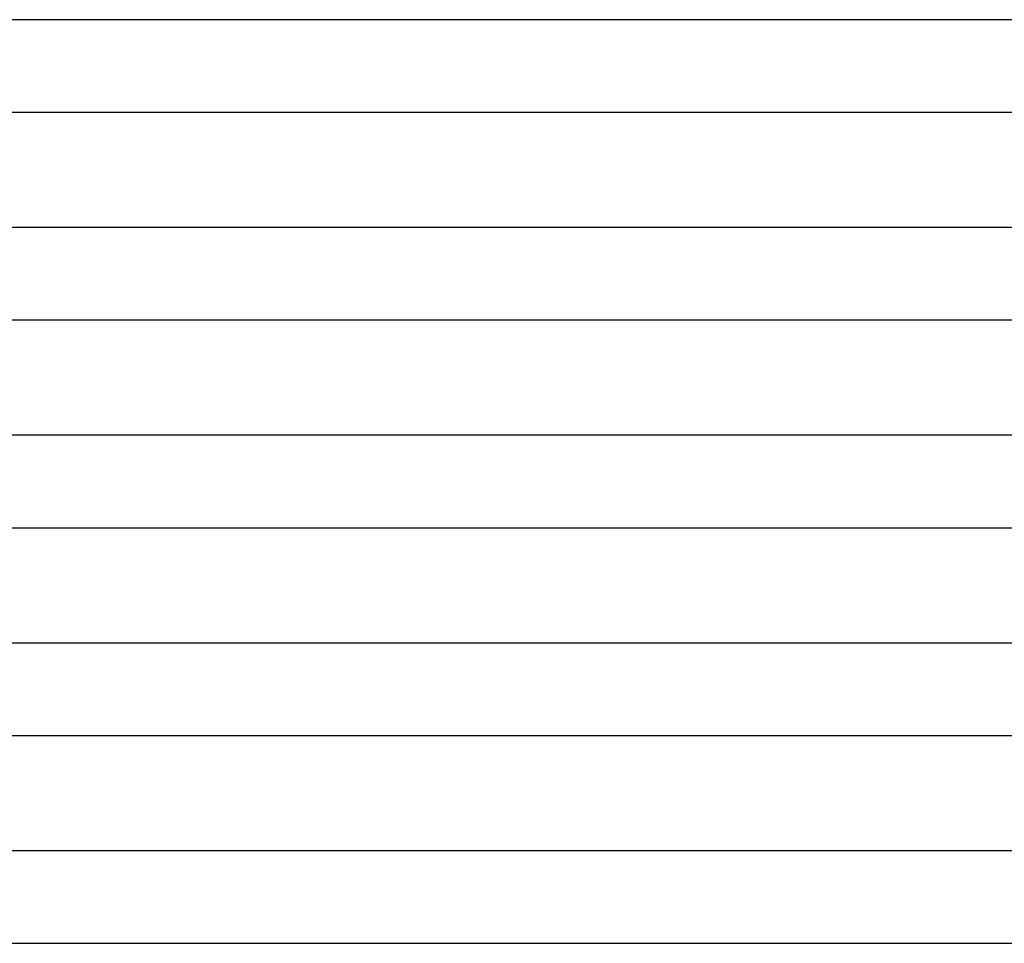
# Model space of a CAD drawing. Header units: millimetres. Extents: x -247 to 247, y -2 to 180.
# Tile 40 of 58: x 29 to 71, y 90 to 130. Entities that reach past the tile are written whole.
import ezdxf

# ---------------------------------------------------------------- set-up
doc = ezdxf.new("R2010")
doc.units = ezdxf.units.MM
doc.layers.add('THICK', color=7, linetype='Continuous')

msp = doc.modelspace()

# ---------------------------------------------------------------- linework, layer by layer
at = {"layer": 'THICK'}
for p, q in [((174, 130), (0, 130)), ((1.965, 126), (149.697, 126)), ((178.5, 121), (0, 121)), ((1.98, 117), (153.586, 117)), ((183, 112), (0, 112)), ((1.991, 108), (157.478, 108)), ((162.12, 103), (0.518, 103)), ((1.997, 99), (161.372, 99)), ((165.884, 94), (0.784, 94)), ((2, 90), (165.268, 90))]:
    msp.add_line(p, q, dxfattribs=at)

doc.saveas('drawing.dxf')
